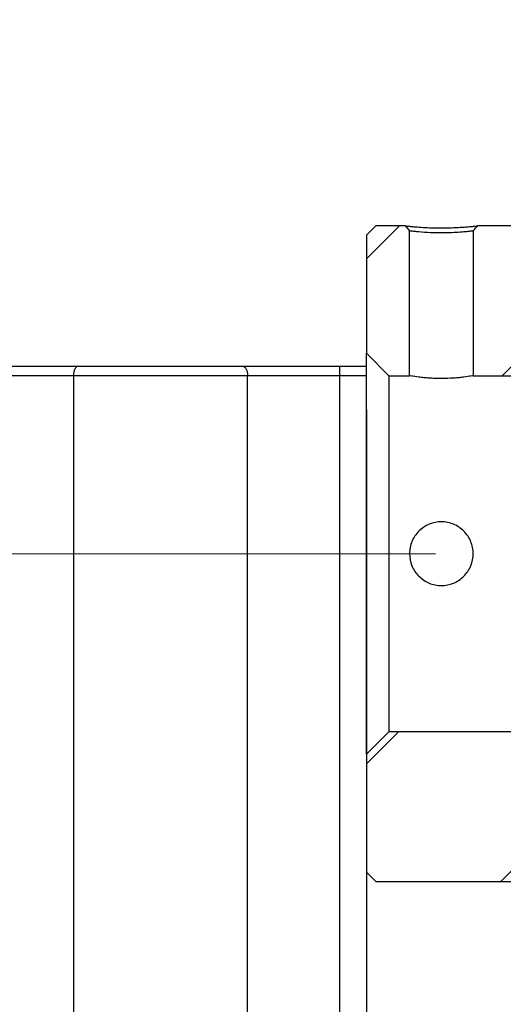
# Model space of a CAD drawing. Header units: millimetres. Extents: x 55 to 294, y 21 to 196.
# Tile 6 of 12: x 226 to 234, y 48 to 66. Entities that reach past the tile are written whole.
import ezdxf

# ---------------------------------------------------------------- set-up
doc = ezdxf.new("R2010")
doc.units = ezdxf.units.MM
doc.linetypes.add('CENTERX2', pattern=[20.32, 12.7, -2.54, 2.54, -2.54])
doc.layers.add('FORMAT', color=7, linetype='Continuous')
doc.styles.add('SLDTEXTSTYLE0', font='TXT', dxfattribs={"width": 0.75})
doc.dimstyles.new('SLDDIMSTYLE3', dxfattribs={"dimtxt": 3.5, "dimasz": 2.5, "dimexe": 0, "dimexo": 0.0625, "dimgap": 0.875, "dimtad": 1, "dimlfac": 3, "dimrnd": 1e-09, "dimzin": 12, "dimdsep": 46, "dimtxsty": 'SLDTEXTSTYLE0', "dimsah": 1, "dimcen": 0.09, "dimadec": 0, "dimazin": 3, "dimtfac": 1, "dimtmove": 0, "dimatfit": 0, "dimfxl": 1, "dimfrac": 2, "dimtolj": 1, "dimtzin": 12, "dimarcsym": 0})

# ---------------------------------------------------------------- blocks, each defined once
blk = doc.blocks.new('_D_14')
at = {"layer": 'FORMAT', "color": 7}
for p, q in [((231.93, 58.628), (231.93, 39.456)), ((248.596, 47.228), (248.596, 39.456)), ((231.93, 40.456), (226.43, 40.456)), ((231.93, 40.456), (248.596, 40.456)), ((248.596, 40.456), (254.096, 40.456))]:
    blk.add_line(p, q, dxfattribs=at)
for points in [[(231.93, 40.456), (229.43, 40.706), (229.43, 40.206)], [(248.596, 40.456), (251.096, 40.206), (251.096, 40.706)]]:
    blk.add_solid(points, dxfattribs=at)
at = {"layer": 'FORMAT', "color": 7, "char_height": 3.5, "attachment_point": 1, "style": 'SLDTEXTSTYLE0'}
for s, insert in [('(', (235.456, 44.968)), (')', (242.349, 44.968)), ('50', (237.177, 44.968))]:
    blk.add_mtext(s, dxfattribs=dict(at, insert=insert))
blk = doc.blocks.new('_D_16')
at = {"layer": 'FORMAT', "color": 7}
for p, q in [((235.596, 64.228), (235.596, 68.985)), ((239.263, 61.195), (239.263, 68.985)), ((235.596, 67.985), (230.096, 67.985)), ((235.596, 67.985), (239.263, 67.985)), ((239.263, 67.985), (244.763, 67.985))]:
    blk.add_line(p, q, dxfattribs=at)
for points in [[(235.596, 67.985), (233.096, 68.235), (233.096, 67.735)], [(239.263, 67.985), (241.763, 67.735), (241.763, 68.235)]]:
    blk.add_solid(points, dxfattribs=at)
at = {"layer": 'FORMAT', "color": 7, "insert": (234.722, 72.496), "char_height": 3.5, "attachment_point": 1, "style": 'SLDTEXTSTYLE0'}
blk.add_mtext('11', dxfattribs=at)

msp = doc.modelspace()

# ---------------------------------------------------------------- hatches: boundary and pattern name
at = {"layer": 'FORMAT', "linetype": 'Continuous', "lineweight": 18}
h = msp.add_hatch(dxfattribs=at)
h.set_pattern_fill('ANSI31', color=256, style=0)
h.paths.add_polyline_path([(231.9298, 59.6283), (232.3298, 59.2283), (232.6964, 59.2283), (232.6964, 61.8039), (232.6162, 61.8949), (232.0964, 61.8949), (231.9298, 61.7283)], flags=0)
h = msp.add_hatch(dxfattribs=at)
h.set_pattern_fill('ANSI31', color=256, style=0)
edge = h.paths.add_edge_path(flags=0)
edge.add_line((235.1964, 59.2283), (235.5964, 59.6283))
edge.add_line((235.5964, 59.6283), (235.5964, 60.4616))
edge.add_line((235.5964, 60.4616), (235.4964, 60.5616))
edge.add_line((235.4964, 60.5616), (235.2631, 60.5616))
edge.add_line((235.2631, 60.5616), (235.2631, 61.7283))
edge.add_line((235.2631, 61.7283), (235.0964, 61.8949))
edge.add_line((235.0964, 61.8949), (233.91, 61.8949))
edge.add_line((233.91, 61.8949), (233.8298, 61.8039))
edge.add_line((233.8298, 61.8039), (233.8298, 59.2283))
edge.add_line((233.8298, 59.2283), (235.1964, 59.2283))
h = msp.add_hatch(dxfattribs=at)
h.set_pattern_fill('ANSI31', color=256, style=0)
h.paths.add_polyline_path([(235.4964, 51.5616), (235.5964, 51.6616), (235.5964, 52.4949), (235.1964, 52.8949), (232.3298, 52.8949), (231.9298, 52.4949), (231.9298, 50.3949), (232.0964, 50.2283), (235.0964, 50.2283), (235.2631, 50.3949), (235.2631, 51.5616)], flags=0)

# ---------------------------------------------------------------- linework, layer by layer
at = {"color": 7, "linetype": 'Continuous', "lineweight": 25}
for p, q in [((231.9298, 61.7283), (232.0964, 61.8949)), ((232.6162, 61.8949), (232.0964, 61.8949)), ((232.6162, 61.8949), (232.6964, 61.8039)), ((235.0964, 61.8949), (233.91, 61.8949)), ((231.9298, 61.7283), (231.9298, 59.6283)), ((232.6964, 59.2283), (232.6964, 61.8039)), ((233.8298, 61.8039), (233.8298, 59.2283)), ((232.3298, 59.2283), (231.9298, 59.6283)), ((231.9298, 52.4949), (231.9298, 59.6283)), ((225.0789, 59.3949), (226.7935, 59.3949)), ((226.7935, 59.3949), (229.7327, 59.3949)), ((229.7327, 59.3949), (231.4473, 59.3949)), ((231.4473, 59.3949), (231.4473, 59.2283)), ((231.4473, 59.3949), (231.9298, 59.3949)), ((226.7118, 59.2283), (225.0789, 59.2283)), ((229.8144, 59.2283), (226.7118, 59.2283)), ((226.7118, 59.2283), (226.7118, 46.2283)), ((229.8144, 46.2283), (229.8144, 59.2283)), ((231.4473, 59.2283), (229.8144, 59.2283)), ((231.4473, 59.2283), (231.4473, 46.2283)), ((232.3298, 59.2283), (232.6964, 59.2283)), ((232.3298, 59.2283), (232.3298, 52.8949)), ((233.8298, 59.2283), (235.1964, 59.2283)), ((231.9298, 52.4949), (232.3298, 52.8949)), ((235.1964, 52.8949), (232.3298, 52.8949)), ((231.9298, 52.4949), (231.9298, 50.3949)), ((232.0964, 50.2283), (231.9298, 50.3949)), ((232.0964, 50.2283), (235.0964, 50.2283))]:
    msp.add_line(p, q, dxfattribs=at)
at = {"color": 8, "linetype": 'Continuous', "lineweight": 25}
msp.add_line((231.9298, 59.2283), (231.4473, 59.2283), dxfattribs=at)
at = {"color": 7, "linetype": 'Continuous', "lineweight": 25, "flags": 128}
for points in [[(233.8298, 61.8039), (233.8512, 61.8282), (233.8726, 61.8525), (233.91, 61.8949)], [(226.7935, 59.3949), (226.7776, 59.3917), (226.7622, 59.3822), (226.7481, 59.3668), (226.7358, 59.3461), (226.7256, 59.3209), (226.7181, 59.292), (226.7134, 59.2608), (226.7118, 59.2283)], [(229.7327, 59.3949), (229.7486, 59.3917), (229.764, 59.3822), (229.7781, 59.3668), (229.7904, 59.3461), (229.8006, 59.3209), (229.8081, 59.292), (229.8128, 59.2608), (229.8144, 59.2283)]]:
    msp.add_lwpolyline(points, dxfattribs=at)
at = {"color": 7, "linetype": 'Continuous', "lineweight": 25}
for points, knots in [([(232.6162, 61.8949), (232.6165, 61.8949), (232.6172, 61.8948), (232.622, 61.8942), (232.6299, 61.8932), (232.6409, 61.892), (232.655, 61.8904), (232.6723, 61.8886), (232.6927, 61.8865), (232.7162, 61.8842), (232.7429, 61.8817), (232.7727, 61.8791), (232.8333, 61.8741), (232.9346, 61.8665), (233.0931, 61.8593), (233.2481, 61.8572), (233.39, 61.8587), (233.5121, 61.863), (233.6251, 61.8691), (233.7234, 61.8764), (233.8041, 61.8837), (233.8571, 61.8892), (233.8893, 61.8926), (233.9067, 61.8946), (233.9089, 61.8948), (233.91, 61.8949)], [0, 0, 0, 0, 0.0238669, 0.0471946, 0.0700901, 0.0926666, 0.115042, 0.1373376, 0.1596759, 0.1821787, 0.2049652, 0.2281501, 0.2518426, 0.3360307, 0.4168564, 0.5005139, 0.5619673, 0.6244186, 0.6868234, 0.7488138, 0.8109637, 0.8742033, 0.9165657, 0.9582633, 1, 1, 1, 1]), ([(233.8298, 61.8039), (233.8294, 61.8038), (233.8288, 61.8037), (233.823, 61.8028), (233.8128, 61.8013), (233.7969, 61.7993), (233.7748, 61.7968), (233.7457, 61.7936), (233.7088, 61.7899), (233.6414, 61.7833), (233.5354, 61.7754), (233.3949, 61.7691), (233.2398, 61.7661), (233.0503, 61.7716), (232.8902, 61.7826), (232.7937, 61.7922), (232.7456, 61.7973), (232.7155, 61.801), (232.6992, 61.8034), (232.6973, 61.8037), (232.6964, 61.8039)], [0, 0, 0, 0, 0.0245742, 0.0510773, 0.0795122, 0.1098811, 0.1421858, 0.1764277, 0.212608, 0.2507274, 0.3479075, 0.4311634, 0.5004917, 0.6094631, 0.7495305, 0.809577, 0.8646436, 0.9147327, 0.9598489, 1, 1, 1, 1]), ([(233.8298, 59.2283), (233.8298, 59.2283), (233.8149, 59.2255), (233.7583, 59.2161), (233.7162, 59.2095), (233.6379, 59.1995), (233.6088, 59.1961), (233.5475, 59.1899), (233.515, 59.1871), (233.4119, 59.1799), (233.3383, 59.1771), (233.226, 59.1771), (233.1892, 59.1778), (233.1166, 59.1804), (233.0805, 59.1823), (233.012, 59.1871), (232.9794, 59.1899), (232.9178, 59.1961), (232.8888, 59.1994), (232.8105, 59.2094), (232.7683, 59.2161), (232.7116, 59.2255), (232.6964, 59.2283), (232.6964, 59.2283)], [0, 0, 0, 0, 0.125, 0.125, 0.25, 0.25, 0.3125, 0.3125, 0.375, 0.375, 0.5, 0.5, 0.5625, 0.5625, 0.625, 0.625, 0.6875, 0.6875, 0.75, 0.75, 0.875, 0.875, 1, 1, 1, 1]), ([(232.6964, 56.0616), (232.6964, 56.0991), (232.7001, 56.136), (232.7146, 56.2085), (232.7255, 56.2445), (232.754, 56.3131), (232.7714, 56.3456), (232.8125, 56.4072), (232.8364, 56.4363), (232.9146, 56.5145), (232.9777, 56.5567), (233.114, 56.6133), (233.1887, 56.6282), (233.2998, 56.6283), (233.3374, 56.6246), (233.4102, 56.6101), (233.4455, 56.5994), (233.5486, 56.5567), (233.6109, 56.5151), (233.6901, 56.436), (233.7135, 56.4075), (233.7545, 56.3462), (233.7723, 56.3131), (233.8007, 56.2445), (233.8115, 56.2092), (233.826, 56.1364), (233.8298, 56.0988), (233.8298, 55.9878), (233.8149, 55.9131), (233.7584, 55.7766), (233.7163, 55.7135), (233.6381, 55.6351), (233.609, 55.6112), (233.5476, 55.5701), (233.5151, 55.5527), (233.4121, 55.5098), (233.3384, 55.495), (233.2261, 55.4949), (233.1893, 55.4985), (233.1167, 55.5129), (233.0806, 55.5238), (233.0121, 55.5522), (232.9795, 55.5696), (232.9178, 55.6107), (232.8888, 55.6345), (232.8106, 55.7127), (232.7683, 55.7758), (232.7116, 55.912), (232.6964, 55.9866), (232.6964, 56.0616)], [0, 0, 0, 0, 0.03125, 0.03125, 0.0625, 0.0625, 0.09375, 0.09375, 0.125, 0.125, 0.1875, 0.1875, 0.25, 0.25, 0.28125, 0.28125, 0.3125, 0.3125, 0.375, 0.375, 0.40625, 0.40625, 0.4375, 0.4375, 0.46875, 0.46875, 0.5, 0.5, 0.5625, 0.5625, 0.625, 0.625, 0.65625, 0.65625, 0.6875, 0.6875, 0.75, 0.75, 0.78125, 0.78125, 0.8125, 0.8125, 0.84375, 0.84375, 0.875, 0.875, 0.9375, 0.9375, 1, 1, 1, 1])]:
    msp.add_open_spline(points, degree=3, knots=knots, dxfattribs=at)
at = {"layer": 'FORMAT', "color": 7, "linetype": 'CENTERX2', "lineweight": 18}
msp.add_line((253.4765, 56.0616), (204.6822, 56.0616), dxfattribs=at)

# ---------------------------------------------------------------- dimensions: what is measured, and where the dimension line sits
at = {"layer": 'FORMAT', "color": 7}
dim = msp.add_linear_dim(base=(239.2631, 67.9847), p1=(235.5964, 63.2283), p2=(239.2631, 60.1949), dimstyle='SLDDIMSTYLE3', dxfattribs=at)
dim.commit()
dim.dimension.update_dxf_attribs({"geometry": '_D_16', "text_midpoint": (237.3081, 67.9847), "dimtype": 160})
dim = msp.add_linear_dim(base=(248.5964, 40.4562), p1=(231.9298, 59.6283), p2=(248.5964, 48.2283), text='(<>)', dimstyle='SLDDIMSTYLE3', dxfattribs=at)
dim.commit()
dim.dimension.update_dxf_attribs({"geometry": '_D_14', "text_midpoint": (239.7628, 40.4562), "dimtype": 160})

doc.saveas('drawing.dxf')
